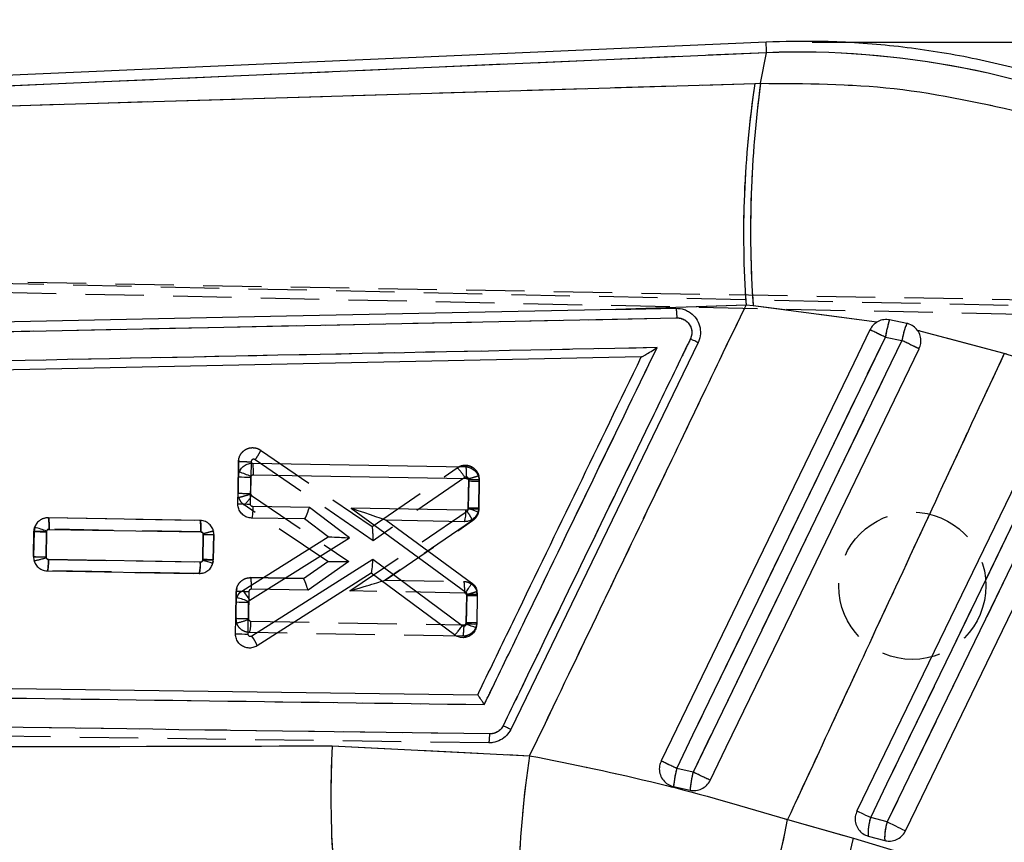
# Model space of a CAD drawing. Extents: x 55 to 332, y 12 to 285.
# Tile 18 of 36: x 226 to 247, y 248 to 266. Entities that reach past the tile are written whole.
import ezdxf

# ---------------------------------------------------------------- set-up
doc = ezdxf.new("R2010")
doc.units = 0
doc.linetypes.add('HIDDEN', pattern=[1.905, 1.27, -0.635])
doc.layers.get('0').update_dxf_attribs({"linetype": 'CONTINUOUS'})
doc.styles.add('SLDTEXTSTYLE0', font='TXT', dxfattribs={"width": 0.75})
doc.dimstyles.new('SLDDIMSTYLE0', dxfattribs={"dimtxt": 3.5, "dimasz": 3.302, "dimexe": 0, "dimexo": 0.0625, "dimgap": 0.875, "dimtad": 1, "dimdec": 0, "dimrnd": 1e-09, "dimzin": 12, "dimtxsty": 'SLDTEXTSTYLE0', "dimsah": 1, "dimcen": 0.09, "dimazin": 3, "dimtfac": 1, "dimtdec": 0, "dimtofl": 0, "dimtmove": 0, "dimatfit": 3, "dimtolj": 1, "dimtzin": 12})
doc.dimstyles.new('SLDDIMSTYLE1', dxfattribs={"dimtxt": 3.5, "dimasz": 3.302, "dimexe": 0, "dimexo": 0.0625, "dimgap": 0.875, "dimtad": 1, "dimdec": 0, "dimrnd": 1e-09, "dimzin": 12, "dimtxsty": 'SLDTEXTSTYLE0', "dimsah": 1, "dimcen": 0.09, "dimazin": 3, "dimtfac": 1, "dimtofl": 0, "dimtmove": 0, "dimatfit": 3, "dimtolj": 1, "dimtzin": 12})

# ---------------------------------------------------------------- blocks, each defined once
blk = doc.blocks.new('_D')
at = {"color": 179, "linetype": 'CONTINUOUS'}
for p, q in [((243.085, 265.172), (274.533, 265.172)), ((273.533, 265.172), (273.533, 208.474)), ((169.278, 208.474), (274.533, 208.474))]:
    blk.add_line(p, q, dxfattribs=at)
for points in [[(273.533, 265.172), (273.025, 261.87), (274.041, 261.87)], [(273.533, 208.474), (274.041, 211.776), (273.025, 211.776)]]:
    blk.add_solid(points, dxfattribs=at)
at = {"color": 179, "linetype": 'CONTINUOUS', "insert": (269.021, 234.661, 0.1), "char_height": 3.5, "attachment_point": 1, "rotation": 90, "style": 'SLDTEXTSTYLE0'}
blk.add_mtext('57', dxfattribs=at)
blk = doc.blocks.new('_D_1')
at = {"color": 179, "linetype": 'CONTINUOUS'}
for p, q in [((88.679, 251.25), (88.679, 281.847)), ((264.648, 253.477), (264.648, 281.847)), ((264.648, 280.847), (88.679, 280.847))]:
    blk.add_line(p, q, dxfattribs=at)
for points in [[(88.679, 280.847), (91.981, 280.339), (91.981, 281.355)], [(264.648, 280.847), (261.346, 281.355), (261.346, 280.339)]]:
    blk.add_solid(points, dxfattribs=at)
at = {"color": 179, "linetype": 'CONTINUOUS', "insert": (160.417, 285.359, 0.1), "char_height": 3.5, "attachment_point": 1, "style": 'SLDTEXTSTYLE0'}
blk.add_mtext('176', dxfattribs=at)

msp = doc.modelspace()

# ---------------------------------------------------------------- linework, layer by layer
at = {"color": 7, "linetype": 'CONTINUOUS'}
for p, q in [((242.0847, 265.1721), (207.9792, 263.6693)), ((242.0949, 264.9416), (208.1483, 263.4458)), ((241.9627, 264.2771), (242.0949, 264.9416)), ((208.3288, 263.2703), (241.841, 264.2734)), ((241.841, 264.2734), (241.9627, 264.2771)), ((241.6489, 259.4564), (238.8205, 259.3632)), ((238.8205, 259.3632), (240.1237, 259.3898)), ((241.8035, 259.4448), (241.6489, 259.4564)), ((244.4944, 259.0891), (241.8035, 259.4448)), ((222.9837, 258.8304), (240.1435, 259.1801)), ((245.1415, 259.0606), (244.7679, 259.1368)), ((247.2605, 258.4093), (245.3761, 258.9067)), ((240.6059, 258.6414), (236.5353, 250.2352)), ((244.6764, 258.76), (245.0362, 258.688)), ((239.3738, 258.3315), (210.7796, 257.7425)), ((239.3745, 258.3316), (239.3738, 258.3315)), ((249.1202, 257.7861), (247.2605, 258.4093)), ((230.9277, 256.0236), (235.5538, 255.9437)), ((230.6078, 255.1407), (230.6182, 255.7253)), ((230.6182, 255.7253), (230.6378, 255.8273)), ((230.8798, 255.1338), (230.8901, 255.7187)), ((230.8901, 255.7187), (230.8936, 255.7362)), ((230.9457, 255.7712), (235.571, 255.6913)), ((235.625, 255.6358), (235.6147, 255.0511)), ((235.853, 255.6339), (235.8427, 255.0493)), ((232.1638, 255.0575), (230.9343, 255.0787)), ((233.0305, 254.4022), (232.1638, 255.0575)), ((233.0688, 255.0419), (235.5586, 253.2207)), ((235.5601, 254.9989), (233.0688, 255.0419)), ((235.6147, 255.0511), (235.6121, 255.0355)), ((235.8427, 255.0493), (235.828, 254.9611)), ((229.7854, 254.7801), (226.4883, 254.8371)), ((232.056, 254.8114), (230.9076, 254.8312)), ((232.5687, 254.4237), (232.056, 254.8114)), ((226.1944, 254.6297), (226.1787, 254.5386)), ((226.5063, 254.5846), (229.8026, 254.5277)), ((233.8306, 254.7808), (235.6849, 253.4245)), ((235.5338, 254.7514), (233.8306, 254.7808)), ((226.1787, 254.5386), (226.169, 253.9905)), ((226.441, 253.9836), (226.4507, 254.532)), ((226.4507, 254.532), (226.4534, 254.5477)), ((229.8566, 254.4723), (229.8469, 253.9242)), ((230.0749, 253.9221), (230.0846, 254.4703)), ((230.7126, 253.2583), (232.5687, 254.4237)), ((230.8676, 253.0441), (233.0305, 254.4022)), ((232.5687, 254.4237), (232.5687, 254.4237)), ((229.7922, 253.8717), (226.4954, 253.9286)), ((229.8469, 253.9242), (229.845, 253.9105)), ((230.0639, 253.8462), (230.0749, 253.9221)), ((233.5398, 253.9313), (230.9144, 252.2625)), ((235.483, 252.4892), (233.5398, 253.9313)), ((226.4687, 253.6811), (229.7659, 253.6242)), ((233.5068, 253.6306), (231.0264, 252.054)), ((235.3124, 252.2907), (233.5068, 253.6306)), ((230.5702, 253.0065), (230.5874, 253.1019)), ((235.5816, 253.1753), (235.5702, 252.5302)), ((235.8096, 253.1733), (235.7982, 252.5284)), ((230.558, 252.3159), (230.5702, 253.0065)), ((230.83, 252.3091), (230.8422, 252.9998)), ((230.8422, 252.9998), (230.8452, 253.0161)), ((230.8452, 253.0161), (230.8676, 253.0441)), ((235.5702, 252.5302), (235.5682, 252.5163)), ((235.7982, 252.5284), (235.7855, 252.4464)), ((232.657, 249.8797), (236.9479, 249.6665)), ((240.4993, 249.311), (240.1426, 249.3895)), ((240.0708, 248.9983), (240.4322, 248.9177)), ((242.5516, 248.28), (243.9827, 247.8738)), ((244.7166, 248.226), (244.3569, 248.3224)), ((244.3032, 247.9197), (244.6629, 247.8233))]:
    msp.add_line(p, q, dxfattribs=at)
at = {"color": 7, "linetype": 'HIDDEN'}
for p, q in [((242.0949, 264.9416), (208.1483, 263.4458)), ((241.9627, 264.2771), (242.0949, 264.9416)), ((208.3288, 263.2703), (241.841, 264.2734)), ((241.841, 264.2734), (241.9627, 264.2771)), ((204.1742, 260.3961), (249.3246, 259.4114)), ((204.4399, 260.1898), (249.7516, 259.2154)), ((250.17, 259.5243), (204.4961, 260.3216)), ((241.6489, 259.4564), (238.8205, 259.3632)), ((241.8035, 259.4448), (241.6489, 259.4564)), ((244.4944, 259.0891), (241.8035, 259.4448)), ((222.9837, 258.8304), (240.1435, 259.1801)), ((247.2605, 258.4093), (245.3761, 258.9067)), ((244.6764, 258.76), (245.0362, 258.688)), ((249.1202, 257.7861), (247.2605, 258.4093)), ((231.1007, 256.307), (231.1009, 256.3068)), ((231.1009, 256.3068), (233.5256, 254.644)), ((230.6256, 256.0879), (230.6234, 256.0615)), ((233.5469, 254.3389), (230.982, 256.0978)), ((230.6115, 255.371), (230.6234, 256.0615)), ((230.6234, 256.0615), (230.6115, 255.371)), ((230.6234, 256.0615), (230.6234, 256.0615)), ((230.8953, 256.0531), (230.8834, 255.3637)), ((233.5245, 254.6447), (235.3757, 255.9209)), ((235.5396, 255.7125), (233.5469, 254.3389)), ((235.6139, 255.0247), (235.625, 255.6684)), ((235.625, 255.6684), (235.6236, 255.6814)), ((235.853, 255.6663), (235.8418, 255.0214)), ((235.8418, 255.0214), (235.853, 255.6663)), ((235.8431, 255.7487), (235.8431, 255.7487)), ((235.853, 255.6663), (235.8431, 255.7487)), ((230.8834, 255.3637), (230.8858, 255.3478)), ((230.8858, 255.3478), (230.9073, 255.3188)), ((230.9073, 255.3188), (233.0215, 253.8861)), ((232.5594, 253.8848), (230.745, 255.1143)), ((235.8202, 254.9168), (235.8418, 255.0214)), ((226.4889, 254.8399), (226.4891, 254.8399)), ((226.4891, 254.8399), (229.7861, 254.7817)), ((233.0375, 253.2454), (235.589, 254.9784)), ((226.187, 254.6046), (226.1786, 254.5412)), ((229.804, 254.5292), (226.5068, 254.5875)), ((235.7085, 254.7748), (233.8072, 253.4834)), ((233.808, 253.4839), (235.7085, 254.7748)), ((226.1692, 253.993), (226.1786, 254.5412)), ((226.1786, 254.5412), (226.1692, 253.993)), ((226.4506, 254.5331), (226.4411, 253.9858)), ((229.8471, 253.9277), (229.8565, 254.4748)), ((229.8565, 254.4748), (229.8551, 254.4884)), ((230.0845, 254.4732), (230.075, 253.925)), ((230.075, 253.925), (230.0845, 254.4732)), ((230.0845, 254.4732), (230.0761, 254.5495)), ((226.4411, 253.9858), (226.4432, 253.9708)), ((226.4945, 253.9314), (229.7913, 253.8733)), ((230.07, 253.8885), (230.0511, 253.8176)), ((230.0705, 253.8903), (230.075, 253.925)), ((232.0334, 253.5153), (232.5593, 253.8849)), ((233.0215, 253.8861), (232.1325, 253.2614)), ((226.4682, 253.684), (226.4681, 253.684)), ((229.7652, 253.6258), (226.4682, 253.684)), ((226.4682, 253.684), (229.7652, 253.6258)), ((229.7652, 253.6258), (229.8439, 253.638)), ((229.7653, 253.6258), (229.7652, 253.6258)), ((229.7862, 253.6273), (229.7653, 253.6258)), ((230.885, 253.5356), (230.885, 253.5356)), ((230.885, 253.5356), (232.0339, 253.5153)), ((232.0334, 253.5153), (230.885, 253.5356)), ((230.583, 253.3002), (230.5746, 253.2367)), ((233.808, 253.4839), (235.5112, 253.4539)), ((235.5112, 253.4539), (235.5111, 253.4539)), ((230.5645, 252.6522), (230.5746, 253.2367)), ((230.5746, 253.2367), (230.5645, 252.6522)), ((230.8466, 253.2287), (230.8365, 252.6448)), ((232.1325, 253.2614), (230.9028, 253.2831)), ((235.529, 253.2014), (233.0375, 253.2454)), ((235.5714, 252.5635), (235.5815, 253.1476)), ((235.5815, 253.1476), (235.5796, 253.1626)), ((235.8095, 253.1454), (235.7978, 253.2341)), ((235.8095, 253.1454), (235.7994, 252.5608)), ((230.5645, 252.6522), (230.5806, 252.5495)), ((230.8365, 252.6448), (230.8391, 252.6281)), ((230.8899, 252.5907), (235.5156, 252.5091)), ((235.7948, 252.5262), (235.7994, 252.5608)), ((235.4895, 252.2616), (230.8635, 252.3432)), ((235.4895, 252.2616), (235.5683, 252.2738)), ((235.4896, 252.2616), (235.4895, 252.2616)), ((236.0601, 249.9435), (210.1041, 250.2967)), ((232.657, 249.8797), (236.9479, 249.6665)), ((240.4993, 249.311), (240.1426, 249.3895)), ((242.5516, 248.28), (243.9827, 247.8738)), ((244.7166, 248.226), (244.3569, 248.3224))]:
    msp.add_line(p, q, dxfattribs=at)
at = {"color": 8, "linetype": 'CONTINUOUS', "flags": 128}
msp.add_lwpolyline([(242.0949, 264.9416), (242.0905, 265.0423), (242.0873, 265.1143), (242.0854, 265.1576), (242.0847, 265.1721), (242.0847, 265.1721)], dxfattribs=at)
at = {"color": 7, "linetype": 'CONTINUOUS', "flags": 128}
for points in [[(238.8205, 259.3632), (238.1369, 259.3492), (231.6634, 259.2166), (222.9639, 259.0375)], [(244.3407, 258.9218), (243.9893, 258.196), (242.574, 255.2726), (239.8046, 249.5524)], [(240.1426, 249.3895), (240.4962, 250.1204), (241.9108, 253.0441), (244.6764, 258.76)], [(245.0362, 258.688), (244.6826, 257.957), (243.2679, 255.0333), (240.4993, 249.311)], [(240.8704, 249.1307), (241.2187, 249.8502), (242.6339, 252.7737), (245.4093, 258.5069)], [(248.4626, 257.555), (248.1086, 256.8242), (246.6926, 253.9012), (244.0598, 248.4663)], [(244.3569, 248.3224), (244.7109, 249.0531), (246.127, 251.9762), (248.7598, 257.411)], [(249.092, 257.258), (248.738, 256.5273), (247.322, 253.6042), (244.7166, 248.226)], [(245.1141, 248.0334), (245.4681, 248.7642), (246.8842, 251.6873), (249.4896, 257.0655)], [(233.8304, 254.781), (233.8306, 254.7809), (233.8306, 254.7808)], [(244.0598, 248.4663), (244.069, 248.4619), (244.0877, 248.4528), (244.1155, 248.4393), (244.1517, 248.4218), (244.1951, 248.4008), (244.2447, 248.3768), (244.2991, 248.3504), (244.3569, 248.3224)], [(244.7166, 248.226), (244.7762, 248.1971), (244.836, 248.1681), (244.8945, 248.1398), (244.9499, 248.113), (245.0009, 248.0883), (245.046, 248.0664), (245.0841, 248.048), (245.1141, 248.0334)], [(243.9827, 247.8738), (253.5331, 244.9763), (254.8039, 244.5906)]]:
    msp.add_lwpolyline(points, dxfattribs=at)
at = {"color": 7, "linetype": 'HIDDEN', "flags": 128}
for points in [[(240.1426, 249.3895), (240.4962, 250.1204), (241.9108, 253.0441), (244.6764, 258.76)], [(245.0362, 258.688), (244.6826, 257.957), (243.2679, 255.0333), (240.4993, 249.311)], [(244.3569, 248.3224), (244.7109, 249.0531), (246.127, 251.9762), (248.7598, 257.411)], [(249.092, 257.258), (248.738, 256.5273), (247.322, 253.6042), (244.7166, 248.226)], [(226.3952, 254.8227), (226.4275, 254.8347), (226.4889, 254.8399), (226.4889, 254.8399), (226.4889, 254.8399)], [(244.0598, 248.4663), (244.069, 248.4619), (244.0877, 248.4528), (244.1155, 248.4393), (244.1517, 248.4218), (244.1951, 248.4008), (244.2447, 248.3768), (244.2991, 248.3504), (244.3569, 248.3224)], [(244.7166, 248.226), (244.7762, 248.1971), (244.836, 248.1681), (244.8945, 248.1398), (244.9499, 248.113), (245.0009, 248.0883), (245.046, 248.0664), (245.0841, 248.048), (245.1141, 248.0334)], [(243.9827, 247.8738), (253.5331, 244.9763), (254.8039, 244.5906)]]:
    msp.add_lwpolyline(points, dxfattribs=at)
at = {"color": 7, "linetype": 'HIDDEN'}
msp.add_circle((245.2617, 253.3591), 1.6, dxfattribs=at)
at = {"color": 7, "linetype": 'CONTINUOUS'}
for centre, radius, start, end in [((263.5987, 260.9936), 22.0036, 171.42765, 184.00601), ((265.7042, 261.0763), 23.9563, 172.32173, 183.90504), ((247.324, 258.3165), 2.6845, 162.20818, 170.49125), ((210.9415, 189.2329), 77.2791, 64.117051, 64.393361), ((247.068, 258.3153), 2.0656, 158.84856, 169.60542), ((189.3032, 143.4117), 128.0422, 64.01189, 64.197456), ((230.9541, 263.9604), 8.2419, 267.66385, 269.55514), ((229.7021, 252.7971), 3.1714, 67.93369, 72.84034), ((235.7948, 262.2114), 6.5778, 268.52116, 270.50695), ((230.9549, 263.4731), 8.3396, 267.61519, 269.48438), ((234.7026, 252.049), 3.1219, 68.87036, 73.06197), ((235.7792, 261.5816), 6.5326, 268.55725, 270.55677), ((232.058, 254.9088), 0.0974, 268.85953, 269.21914), ((234.8418, 254.9502), 0.7199, 343.97673, 3.88421), ((225.1952, 251.0215), 3.744, 70.36245, 74.52121), ((226.5179, 262.799), 8.2674, 267.64861, 269.5341), ((230.0333, 261.4456), 6.9755, 268.54804, 270.42062), ((226.516, 262.3223), 8.339, 267.61503, 269.48435), ((229.0739, 253.8229), 0.7199, 343.9765, 3.88445), ((228.8448, 250.103), 3.9367, 71.96064, 75.28178), ((230.02, 260.5295), 6.6076, 268.4993, 270.47615), ((233.3946, 253.8085), 0.2103, 302.24422, 302.6097), ((229.6181, 249.7599), 3.4798, 69.35144, 73.82488), ((230.0013, 252.5806), 0.9825, 28.14933, 43.61314), ((235.7514, 259.7518), 6.5788, 268.52131, 270.50681), ((230.9082, 261.2575), 8.2579, 267.6542, 269.54185), ((234.6234, 249.2084), 3.4402, 70.25858, 74.06098), ((235.7358, 259.0657), 6.5376, 268.549, 270.547), ((230.905, 260.6453), 8.3366, 267.61485, 269.48472), ((230.2272, 251.7589), 0.852, 20.26131, 36.23349), ((254.3902, 248.7834), 21.7609, 177.11231, 190.79185), ((257.6141, 246.4536), 20.9145, 171.16322, 185.31656), ((209.7738, 186.8182), 69.5516, 64.11048, 64.419596), ((243.3521, 248.5981), 3.3056, 166.14924, 173.04601), ((242.9345, 248.6931), 2.5124, 165.7627, 174.87106), ((192.7192, 150.4623), 109.7907, 63.987154, 64.202463), ((232.3851, 250.0859), 10.3256, 322.61542, 349.92753), ((245.3471, 247.9853), 1.046, 161.20122, 183.59873), ((245.7066, 247.889), 1.0458, 161.19978, 183.60024), ((233.8703, 250.0328), 10.3403, 320.48555, 347.94826)]:
    msp.add_arc(centre, radius, start, end, dxfattribs=at)
at = {"color": 7, "linetype": 'HIDDEN'}
for centre, radius, start, end in [((263.5987, 260.9936), 22.0036, 171.42765, 184.00601), ((265.7042, 261.0763), 23.9563, 172.32173, 183.90504), ((247.324, 258.3165), 2.6845, 162.20818, 170.49125), ((210.9415, 189.2329), 77.2791, 64.117051, 64.393361), ((247.068, 258.3153), 2.0656, 158.84856, 169.60542), ((189.3032, 143.4117), 128.0422, 64.01189, 64.197456), ((234.6622, 255.1908), 1.0208, 30.73625, 45.65498), ((235.8004, 262.2925), 6.6264, 268.48362, 270.45481), ((235.5509, 255.6719), 0.3021, 358.94826, 14.72648), ((230.9732, 263.8335), 8.4703, 267.55251, 269.39287), ((230.9158, 255.3664), 0.3045, 197.46846, 235.87654), ((230.1624, 255.7433), 0.8574, 312.8123, 330.32475), ((230.0168, 260.9654), 6.4926, 268.58525, 270.59714), ((229.778, 254.4782), 0.3066, 359.05946, 13.44262), ((226.5283, 262.434), 8.4486, 267.56348, 269.40856), ((225.8021, 255.8605), 1.9955, 280.96491, 288.73793), ((235.7592, 259.7955), 6.6503, 268.46926, 270.43336), ((235.5078, 253.151), 0.3017, 358.93196, 15.98717), ((230.9308, 261.1592), 8.515, 267.53458, 269.36531), ((230.8629, 252.6463), 0.2985, 178.88092, 198.93495), ((230.1795, 254.3328), 1.8278, 282.67733, 291.15413), ((230.1712, 252.5423), 0.7203, 343.95744, 3.85568), ((254.3902, 248.7834), 21.7609, 177.11231, 190.79185), ((257.6141, 246.4536), 20.9145, 171.16322, 185.31656), ((209.7738, 186.8182), 69.5516, 64.11048, 64.419596), ((243.3521, 248.5981), 3.3056, 166.14924, 173.04601), ((242.9345, 248.6931), 2.5124, 165.7627, 174.87106), ((192.7192, 150.4623), 109.7907, 63.987154, 64.202463), ((232.3851, 250.0859), 10.3256, 322.61542, 349.92753), ((245.3471, 247.9853), 1.046, 161.20122, 183.59873), ((245.7066, 247.889), 1.0458, 161.19978, 183.60024), ((233.8703, 250.0328), 10.3403, 320.48555, 347.94826)]:
    msp.add_arc(centre, radius, start, end, dxfattribs=at)
at = {"color": 7, "linetype": 'CONTINUOUS'}
for centre, major_axis, ratio, start_param, end_param in [((242.874, 246.7175), (18.0682, -3.5945), 0.9895709, 1.3393102, 1.8074977), ((232.1418, 255.06), (0.0858, 0.2485), 0.0822269, 3.1683884, 4.7307967), ((233.0468, 255.0444), (0.7836, -0.2635), 0.0056456, 0.0177975, 1.5446097), ((233.0085, 254.4046), (0.4397, -0.0191), 0.0034584, 3.1466039, 4.7626037), ((233.5178, 253.9338), (0.0109, 0.3028), 0.0728729, 3.1916549, 4.706842)]:
    msp.add_ellipse(centre, major_axis=major_axis, ratio=ratio, start_param=start_param, end_param=end_param, dxfattribs=at)
at = {"color": 7, "linetype": 'HIDDEN'}
for centre, major_axis, ratio, start_param, end_param in [((242.874, 246.7175), (18.0682, -3.5945), 0.9895709, 1.3393102, 1.8074977), ((233.5249, 254.3414), (-0.0004, 0.303), 0.0726158, 4.7041259, 6.2332994), ((232.9995, 253.8886), (0.4401, 0.0037), 0.0060594, 3.1503728, 4.7623581), ((232.1105, 253.2639), (-0.077, 0.2513), 0.0773217, 4.6788377, 6.2579873), ((233.0155, 253.2479), (0.7921, 0.2359), 0.0104766, 4.7370552, 6.2501669)]:
    msp.add_ellipse(centre, major_axis=major_axis, ratio=ratio, start_param=start_param, end_param=end_param, dxfattribs=at)
at = {"color": 7, "linetype": 'CONTINUOUS'}
for points, knots in [([(250.5782, 263.5057), (250.1338, 263.6981), (249.2203, 264.0936), (247.7821, 264.5482), (246.288, 264.8961), (244.7699, 265.1139), (243.3647, 265.2048), (242.4695, 265.1819), (242.0847, 265.1721)], [0, 0, 0, 0, 0.1661958, 0.3417092, 0.5171586, 0.6925445, 0.8678729, 1, 1, 1, 1]), ([(241.9627, 264.2771), (242.9356, 264.2726), (244.9121, 264.2636), (246.8319, 263.8327), (247.8067, 263.6139)], [0, 0, 0, 0, 0.492279, 1, 1, 1, 1]), ([(236.9479, 249.6665), (237.857, 251.5579), (239.4253, 254.8206), (240.9909, 258.0846), (241.6489, 259.4564)], [0, 0, 0, 0, 0.579719, 1, 1, 1, 1]), ([(240.1237, 259.3898), (240.186, 259.3857), (240.2674, 259.3803), (240.3413, 259.3479), (240.3587, 259.3403)], [0, 0, 0, 0, 0.76572687, 1, 1, 1, 1]), ([(240.1237, 259.3898), (240.1253, 259.3873), (240.1289, 259.382), (240.1342, 259.3489), (240.1384, 259.3036), (240.1418, 259.2465), (240.1429, 259.2058), (240.1435, 259.1801)], [0, 0, 0, 0, 0.1889575, 0.4028087, 0.6180405, 0.75914, 1, 1, 1, 1]), ([(240.3587, 259.3403), (240.3871, 259.3249), (240.4671, 259.2815), (240.573, 259.1708), (240.6489, 259.009), (240.6663, 258.831), (240.6367, 258.7076), (240.609, 258.6481), (240.606, 258.6416)], [0, 0, 0, 0, 0.1181496, 0.3327007, 0.5469799, 0.7606721, 0.9737122, 1, 1, 1, 1]), ([(240.1435, 259.1801), (240.146, 259.1801), (240.1843, 259.1809), (240.2589, 259.1685), (240.3544, 259.116), (240.4274, 259.0347), (240.4687, 258.9343), (240.4768, 258.8244), (240.4521, 258.7567), (240.4397, 258.7229)], [0, 0, 0, 0, 0.0114419, 0.1767973, 0.3419353, 0.506665, 0.6709844, 0.835827, 1, 1, 1, 1]), ([(244.4944, 259.0891), (244.4656, 259.0693), (244.4019, 259.0254), (244.3624, 258.9586), (244.3407, 258.9218)], [0, 0, 0, 0, 0.4504915, 1, 1, 1, 1]), ([(244.7679, 259.1368), (244.7269, 259.1408), (244.6418, 259.1491), (244.5489, 259.1197), (244.5025, 259.0936), (244.4944, 259.0891)], [0, 0, 0, 0, 0.4349785, 0.900753, 1, 1, 1, 1]), ([(245.3761, 258.9067), (245.3472, 258.9397), (245.2893, 259.0059), (245.1997, 259.0468), (245.1494, 259.0588), (245.1415, 259.0606)], [0, 0, 0, 0, 0.4572614, 0.9144493, 1, 1, 1, 1]), ([(245.4093, 258.5069), (245.424, 258.5462), (245.4544, 258.6272), (245.4475, 258.7601), (245.4121, 258.8535), (245.3818, 258.8983), (245.3761, 258.9067)], [0, 0, 0, 0, 0.29763209, 0.61261259, 0.92728721, 1, 1, 1, 1]), ([(240.4397, 258.7229), (240.3808, 258.6011), (240.0859, 257.992), (238.8476, 255.434), (237.5504, 252.7541), (236.489, 250.5615), (236.3711, 250.3178)], [0, 0, 0, 0, 0.0434776, 0.2173878, 0.9130281, 1, 1, 1, 1]), ([(240.606, 258.6416), (240.6036, 258.6429), (240.5988, 258.6454), (240.5611, 258.664), (240.5066, 258.6906), (240.4621, 258.7123), (240.4398, 258.7231)], [0, 0, 0, 0, 0.2500019, 0.4999946, 0.7500066, 1, 1, 1, 1]), ([(239.7165, 258.5343), (234.8352, 258.435), (225.129, 258.2376), (215.4223, 258.0386), (210.5971, 257.9396)], [0, 0, 0, 0, 0.5028959, 1, 1, 1, 1]), ([(235.9617, 250.7778), (236.0207, 250.8996), (236.3155, 251.5086), (237.5671, 254.0942), (238.7597, 256.5579), (239.7165, 258.5343)], [0, 0, 0, 0, 0.0471124, 0.2355616, 1, 1, 1, 1]), ([(239.3745, 258.3316), (239.3776, 258.3324), (239.3846, 258.3343), (239.417, 258.3511), (239.4832, 258.389), (239.5875, 258.4524), (239.6721, 258.5058), (239.7156, 258.5338), (239.7165, 258.5343)], [0, 0, 0, 0, 0.084474, 0.1914892, 0.360719, 0.6670597, 0.9934879, 1, 1, 1, 1]), ([(235.8187, 250.9896), (235.8514, 251.0571), (236.12, 251.6118), (237.305, 254.0591), (238.4573, 256.4389), (239.3738, 258.3315)], [0, 0, 0, 0, 0.027574, 0.226656, 1, 1, 1, 1]), ([(247.2605, 258.4093), (246.4195, 256.6019), (244.8487, 253.226), (243.2803, 249.849), (242.5516, 248.28)], [0, 0, 0, 0, 0.5353793, 1, 1, 1, 1]), ([(230.6378, 255.8273), (230.653, 255.858), (230.6834, 255.9194), (230.7643, 255.9853), (230.8494, 256.0198), (230.9056, 256.0225), (230.9277, 256.0236)], [0, 0, 0, 0, 0.2734362, 0.5468533, 0.8212554, 1, 1, 1, 1]), ([(230.9457, 255.7712), (230.9459, 255.7879), (230.9464, 255.8351), (230.945, 255.9067), (230.9409, 255.972), (230.935, 256.0152), (230.9302, 256.0208), (230.9277, 256.0236)], [0, 0, 0, 0, 0.1278591, 0.3592226, 0.5728159, 0.7864078, 1, 1, 1, 1]), ([(235.5538, 255.9437), (235.5883, 255.9396), (235.6571, 255.9314), (235.748, 255.8765), (235.8155, 255.797), (235.8495, 255.711), (235.852, 255.6552), (235.853, 255.6339)], [0, 0, 0, 0, 0.2167612, 0.4335223, 0.65027, 0.8659687, 1, 1, 1, 1]), ([(235.5539, 255.9437), (235.5567, 255.9399), (235.5622, 255.9321), (235.5684, 255.8736), (235.5719, 255.7902), (235.5713, 255.7242), (235.571, 255.6913)], [0, 0, 0, 0, 0.2500006, 0.4999994, 0.7499997, 1, 1, 1, 1]), ([(230.8936, 255.7362), (230.8963, 255.7416), (230.9017, 255.7525), (230.916, 255.7642), (230.9313, 255.7704), (230.9416, 255.771), (230.9457, 255.7712)], [0, 0, 0, 0, 0.2700206, 0.5399247, 0.8134202, 1, 1, 1, 1]), ([(235.571, 255.6913), (235.5753, 255.6909), (235.5859, 255.6899), (235.6013, 255.6827), (235.6147, 255.6701), (235.6236, 255.6539), (235.6246, 255.6419), (235.625, 255.6358)], [0, 0, 0, 0, 0.1519435, 0.3694801, 0.5817674, 0.79006, 1, 1, 1, 1]), ([(230.9076, 254.8312), (230.8731, 254.8353), (230.8042, 254.8435), (230.7132, 254.8984), (230.6455, 254.9778), (230.6115, 255.0638), (230.6088, 255.1194), (230.6078, 255.1407)], [0, 0, 0, 0, 0.2169457, 0.4338981, 0.6507778, 0.8665733, 1, 1, 1, 1]), ([(230.9343, 255.0787), (230.93, 255.0791), (230.9194, 255.0801), (230.9039, 255.0872), (230.8904, 255.0999), (230.8814, 255.116), (230.8803, 255.1279), (230.8798, 255.1338)], [0, 0, 0, 0, 0.151651, 0.370479, 0.5843648, 0.7949112, 1, 1, 1, 1]), ([(230.9343, 255.0787), (230.9333, 255.0462), (230.9314, 254.9811), (230.9248, 254.8993), (230.9165, 254.8422), (230.9106, 254.8349), (230.9076, 254.8312)], [0, 0, 0, 0, 0.25000072, 0.50000133, 0.75000088, 1, 1, 1, 1]), ([(235.6121, 255.0355), (235.6105, 255.0315), (235.6066, 255.0219), (235.595, 255.0096), (235.5786, 255.0004), (235.5663, 254.9994), (235.5601, 254.9989)], [0, 0, 0, 0, 0.18917138, 0.45635276, 0.72887302, 1, 1, 1, 1]), ([(226.4883, 254.8371), (226.4538, 254.8342), (226.3848, 254.8286), (226.2928, 254.7771), (226.227, 254.7076), (226.2041, 254.6528), (226.1944, 254.6297)], [0, 0, 0, 0, 0.2687956, 0.5376547, 0.8051085, 1, 1, 1, 1]), ([(226.5063, 254.5846), (226.5064, 254.6016), (226.507, 254.6487), (226.5055, 254.7204), (226.5015, 254.7854), (226.4956, 254.8287), (226.4907, 254.8343), (226.4883, 254.8371)], [0, 0, 0, 0, 0.129543, 0.3592329, 0.5728219, 0.7864122, 1, 1, 1, 1]), ([(235.828, 254.9611), (235.8144, 254.9298), (235.7872, 254.8673), (235.7101, 254.7978), (235.6224, 254.7569), (235.5611, 254.7531), (235.5338, 254.7514)], [0, 0, 0, 0, 0.2622655, 0.5244916, 0.7875928, 1, 1, 1, 1]), ([(226.4534, 254.5477), (226.4559, 254.5532), (226.4609, 254.5643), (226.4748, 254.5765), (226.4905, 254.5836), (226.5014, 254.5843), (226.5063, 254.5846)], [0, 0, 0, 0, 0.261748, 0.5233409, 0.7880063, 1, 1, 1, 1]), ([(230.0846, 254.4703), (230.0818, 254.5044), (230.0763, 254.5727), (230.0258, 254.6645), (229.95, 254.7348), (229.8649, 254.7732), (229.808, 254.7782), (229.7854, 254.7801)], [0, 0, 0, 0, 0.2133124, 0.4265766, 0.6410111, 0.8570008, 1, 1, 1, 1]), ([(229.8026, 254.5277), (229.8029, 254.5606), (229.8035, 254.6266), (229.8, 254.71), (229.7938, 254.7686), (229.7882, 254.7763), (229.7854, 254.7801)], [0, 0, 0, 0, 0.250001, 0.5000004, 0.75, 1, 1, 1, 1]), ([(229.8026, 254.5277), (229.8069, 254.5273), (229.8174, 254.5263), (229.8328, 254.5191), (229.8462, 254.5065), (229.8551, 254.4903), (229.8561, 254.4783), (229.8566, 254.4723)], [0, 0, 0, 0, 0.152299, 0.3699685, 0.5824318, 0.7911407, 1, 1, 1, 1]), ([(226.169, 253.9905), (226.1718, 253.9563), (226.1775, 253.888), (226.2283, 253.7963), (226.3043, 253.7261), (226.3894, 253.6879), (226.4462, 253.683), (226.4687, 253.6811)], [0, 0, 0, 0, 0.21353298, 0.42702451, 0.6416118, 0.85774003, 1, 1, 1, 1]), ([(226.4954, 253.9286), (226.4911, 253.929), (226.4805, 253.9299), (226.465, 253.9371), (226.4515, 253.9497), (226.4426, 253.9658), (226.4415, 253.9777), (226.441, 253.9836)], [0, 0, 0, 0, 0.15253, 0.3711793, 0.5849095, 0.7952753, 1, 1, 1, 1]), ([(226.4688, 253.6811), (226.4713, 253.6838), (226.4764, 253.6893), (226.4837, 253.7322), (226.49, 253.7967), (226.4939, 253.8667), (226.495, 253.9123), (226.4954, 253.9286)], [0, 0, 0, 0, 0.21586846, 0.43173762, 0.64760585, 0.87458163, 1, 1, 1, 1]), ([(229.7659, 253.6242), (229.8003, 253.627), (229.869, 253.6325), (229.9608, 253.6837), (230.0304, 253.7568), (230.0532, 253.8176), (230.0639, 253.8462)], [0, 0, 0, 0, 0.2578535, 0.5157678, 0.7722253, 1, 1, 1, 1]), ([(229.845, 253.9105), (229.8432, 253.9058), (229.8393, 253.8953), (229.8272, 253.8824), (229.8107, 253.8732), (229.7984, 253.8722), (229.7922, 253.8717)], [0, 0, 0, 0, 0.2146842, 0.4735186, 0.7371242, 1, 1, 1, 1]), ([(235.6849, 253.4245), (235.6847, 253.4202), (235.6844, 253.4116), (235.6569, 253.3639), (235.6139, 253.2979), (235.5771, 253.2464), (235.5586, 253.2207)], [0, 0, 0, 0, 0.25000191, 0.49999975, 0.74999922, 1, 1, 1, 1]), ([(235.6849, 253.4245), (235.7043, 253.4077), (235.7499, 253.3684), (235.7996, 253.2814), (235.8062, 253.21), (235.8096, 253.1733)], [0, 0, 0, 0, 0.2655048, 0.6220665, 1, 1, 1, 1]), ([(230.5874, 253.1019), (230.6017, 253.1334), (230.6303, 253.1961), (230.6852, 253.2376), (230.7126, 253.2583)], [0, 0, 0, 0, 0.5013776, 1, 1, 1, 1]), ([(235.5586, 253.2207), (235.5588, 253.2206), (235.564, 253.2166), (235.573, 253.207), (235.5804, 253.1909), (235.5813, 253.1799), (235.5816, 253.1753)], [0, 0, 0, 0, 0.0132283, 0.3745334, 0.7349856, 1, 1, 1, 1]), ([(235.7855, 252.4464), (235.7724, 252.4149), (235.7464, 252.3519), (235.6706, 252.2804), (235.5773, 252.2363), (235.4739, 252.226), (235.3818, 252.2466), (235.3326, 252.2778), (235.3124, 252.2907)], [0, 0, 0, 0, 0.17420288, 0.34838992, 0.5231287, 0.69921909, 0.87669185, 1, 1, 1, 1]), ([(235.3125, 252.2906), (235.3141, 252.2906), (235.3173, 252.2907), (235.3296, 252.3012), (235.3468, 252.3188), (235.3688, 252.3435), (235.3945, 252.3743), (235.4229, 252.4098), (235.4529, 252.4486), (235.473, 252.4757), (235.483, 252.4892)], [0, 0, 0, 0, 0.125001, 0.2499983, 0.375003, 0.5000035, 0.6250057, 0.750005, 0.875005, 1, 1, 1, 1]), ([(235.5682, 252.5163), (235.5659, 252.5108), (235.5613, 252.4998), (235.548, 252.4873), (235.5316, 252.4795), (235.513, 252.4775), (235.4961, 252.481), (235.4869, 252.4868), (235.483, 252.4892)], [0, 0, 0, 0, 0.16994525, 0.33978946, 0.51176155, 0.68820386, 0.86873848, 1, 1, 1, 1]), ([(231.0264, 252.054), (230.9956, 252.0385), (230.9341, 252.0074), (230.8289, 252.0029), (230.7286, 252.0311), (230.6428, 252.0918), (230.5826, 252.1773), (230.5592, 252.2569), (230.5583, 252.3036), (230.558, 252.3159)], [0, 0, 0, 0, 0.1566741, 0.313327, 0.4707707, 0.6287506, 0.7864697, 0.9432214, 1, 1, 1, 1]), ([(230.9144, 252.2625), (230.9122, 252.2613), (230.9046, 252.2569), (230.8898, 252.2532), (230.8709, 252.2548), (230.8537, 252.2625), (230.8404, 252.2751), (230.8315, 252.2912), (230.8305, 252.3031), (230.83, 252.3091)], [0, 0, 0, 0, 0.0636803, 0.2238427, 0.3841378, 0.5421406, 0.6965862, 0.8485339, 1, 1, 1, 1]), ([(210.6443, 251.3323), (210.66, 251.3321), (211.2148, 251.3246), (213.9261, 251.2877), (222.3014, 251.1736), (230.1385, 251.067), (235.8187, 250.9896)], [0, 0, 0, 0, 0.0018693, 0.0661233, 0.3231393, 1, 1, 1, 1]), ([(210.4551, 251.1299), (214.7124, 251.0709), (223.2139, 250.953), (231.7168, 250.8361), (235.9617, 250.7778)], [0, 0, 0, 0, 0.5007601, 1, 1, 1, 1]), ([(235.9617, 250.7778), (235.9612, 250.7786), (235.9582, 250.7834), (235.9407, 250.8119), (235.9104, 250.8601), (235.8735, 250.9165), (235.8455, 250.9573), (235.8262, 250.9832), (235.8211, 250.9876), (235.8187, 250.9896)], [0, 0, 0, 0, 0.0086999, 0.0491864, 0.2890706, 0.4965295, 0.6777483, 0.8499656, 1, 1, 1, 1]), ([(236.0806, 250.1391), (230.0752, 250.2217), (221.4229, 250.3407), (212.7724, 250.4608), (210.126, 250.4975)], [0, 0, 0, 0, 0.69408273, 1, 1, 1, 1]), ([(236.371, 250.3178), (236.3619, 250.3015), (236.335, 250.2537), (236.2699, 250.1928), (236.178, 250.1468), (236.1129, 250.1416), (236.0806, 250.1391)], [0, 0, 0, 0, 0.1561911, 0.4571369, 0.7297404, 1, 1, 1, 1]), ([(236.5353, 250.2352), (236.533, 250.2365), (236.5283, 250.2391), (236.4911, 250.258), (236.4373, 250.285), (236.3931, 250.3069), (236.371, 250.3178)], [0, 0, 0, 0, 0.2499989, 0.4999982, 0.7499869, 1, 1, 1, 1]), ([(236.5353, 250.2352), (236.5073, 250.1894), (236.4514, 250.0978), (236.3159, 249.9979), (236.1796, 249.9485), (236.0908, 249.9448), (236.0605, 249.9435)], [0, 0, 0, 0, 0.2723146, 0.5446177, 0.8445846, 1, 1, 1, 1]), ([(236.0605, 249.9435), (236.0628, 249.9464), (236.0675, 249.9522), (236.0739, 249.9971), (236.0789, 250.0615), (236.0803, 250.1132), (236.0809, 250.1391)], [0, 0, 0, 0, 0.2499988, 0.4999993, 0.7500001, 1, 1, 1, 1]), ([(208.8957, 249.7901), (210.6678, 249.8012), (218.5867, 249.8508), (226.5082, 249.867), (232.657, 249.8797)], [0, 0, 0, 0, 0.22378003, 1, 1, 1, 1]), ([(236.9479, 249.6665), (237.8857, 249.4782), (239.7825, 249.0973), (241.6217, 248.5545), (242.5516, 248.28)], [0, 0, 0, 0, 0.4943866, 1, 1, 1, 1]), ([(239.8046, 249.5524), (239.791, 249.517), (239.7615, 249.4402), (239.7641, 249.311), (239.8088, 249.1845), (239.8936, 249.0806), (239.9878, 249.0212), (240.0504, 249.0039), (240.0708, 248.9983)], [0, 0, 0, 0, 0.1604694, 0.3483268, 0.5360203, 0.7232813, 0.9100933, 1, 1, 1, 1]), ([(240.4322, 248.9177), (240.4744, 248.9124), (240.5603, 248.9016), (240.6881, 248.94), (240.7976, 249.0163), (240.8506, 249.0899), (240.8701, 249.1301), (240.8704, 249.1307)], [0, 0, 0, 0, 0.2420188, 0.4928375, 0.7442059, 0.9961987, 1, 1, 1, 1]), ([(244.0598, 248.4663), (244.0448, 248.4261), (244.0142, 248.3444), (244.0213, 248.211), (244.0692, 248.0873), (244.1559, 247.9873), (244.2418, 247.9378), (244.2932, 247.9226), (244.3032, 247.9197)], [0, 0, 0, 0, 0.18582317, 0.37779161, 0.56976457, 0.76172688, 0.95370285, 1, 1, 1, 1]), ([(244.6629, 247.8233), (244.6943, 247.8173), (244.7685, 247.8033), (244.8888, 247.8244), (245.0057, 247.8877), (245.0782, 247.9659), (245.1065, 248.0191), (245.1141, 248.0334)], [0, 0, 0, 0, 0.17946302, 0.42292601, 0.66639227, 0.90986091, 1, 1, 1, 1])]:
    msp.add_open_spline(points, degree=3, knots=knots, dxfattribs=at)
at = {"color": 7, "linetype": 'HIDDEN'}
for points, knots in [([(241.9627, 264.2771), (242.9356, 264.2726), (244.9121, 264.2636), (246.8319, 263.8327), (247.8067, 263.6139)], [0, 0, 0, 0, 0.492279, 1, 1, 1, 1]), ([(236.9479, 249.6665), (237.857, 251.5579), (239.4253, 254.8206), (240.9909, 258.0846), (241.6489, 259.4564)], [0, 0, 0, 0, 0.579719, 1, 1, 1, 1]), ([(240.1435, 259.1801), (240.146, 259.1801), (240.1843, 259.1809), (240.2589, 259.1685), (240.3544, 259.116), (240.4274, 259.0347), (240.4687, 258.9343), (240.4768, 258.8244), (240.4521, 258.7567), (240.4397, 258.7229)], [0, 0, 0, 0, 0.0114419, 0.1767973, 0.3419353, 0.506665, 0.6709844, 0.835827, 1, 1, 1, 1]), ([(240.4397, 258.7229), (240.3808, 258.6011), (240.0859, 257.992), (238.8476, 255.434), (237.5504, 252.7541), (236.489, 250.5615), (236.3711, 250.3178)], [0, 0, 0, 0, 0.0434776, 0.2173878, 0.9130281, 1, 1, 1, 1]), ([(239.7165, 258.5343), (234.8352, 258.435), (225.129, 258.2376), (215.4223, 258.0386), (210.5971, 257.9396)], [0, 0, 0, 0, 0.5028959, 1, 1, 1, 1]), ([(235.9617, 250.7778), (236.0207, 250.8996), (236.3155, 251.5086), (237.5671, 254.0942), (238.7597, 256.5579), (239.7165, 258.5343)], [0, 0, 0, 0, 0.0471124, 0.2355616, 1, 1, 1, 1]), ([(247.2605, 258.4093), (246.4195, 256.6019), (244.8487, 253.226), (243.2803, 249.849), (242.5516, 248.28)], [0, 0, 0, 0, 0.5353793, 1, 1, 1, 1]), ([(230.6234, 256.0615), (230.6234, 256.0615), (230.6244, 256.0696), (230.6248, 256.1118), (230.648, 256.1872), (230.6952, 256.2558), (230.7567, 256.3102), (230.8299, 256.3497), (230.9327, 256.3656), (231.0265, 256.3488), (231.0794, 256.3208), (231.1006, 256.307), (231.1007, 256.307)], [0, 0, 0, 0, 0.0000942, 0.0371203, 0.1938107, 0.353329, 0.4134477, 0.570603, 0.7276547, 0.8832391, 0.9999046, 1, 1, 1, 1]), ([(231.1009, 256.3068), (231.1011, 256.3033), (231.1016, 256.2963), (231.0822, 256.2573), (231.0501, 256.2024), (231.0198, 256.1549), (230.9967, 256.1197), (230.9884, 256.1073), (230.982, 256.0978)], [0, 0, 0, 0, 0.2205126, 0.4410265, 0.6615361, 0.8820481, 0.9098966, 1, 1, 1, 1]), ([(230.982, 256.0978), (230.978, 256.1001), (230.9686, 256.1055), (230.9515, 256.1084), (230.9329, 256.1056), (230.9197, 256.0985), (230.9086, 256.0886), (230.8998, 256.0759), (230.8959, 256.0621), (230.8954, 256.0544), (230.8953, 256.0531)], [0, 0, 0, 0, 0.1170521, 0.2733123, 0.4292778, 0.5851892, 0.6452061, 0.8061964, 0.9670704, 1, 1, 1, 1]), ([(230.6234, 256.0615), (230.6262, 256.0612), (230.6317, 256.0606), (230.6748, 256.0591), (230.7382, 256.0572), (230.8084, 256.0554), (230.8622, 256.054), (230.888, 256.0533), (230.8953, 256.0531)], [0, 0, 0, 0, 0.2032191, 0.4064344, 0.6096512, 0.8128852, 0.9462683, 1, 1, 1, 1]), ([(235.3757, 255.9209), (235.3758, 255.9209), (235.4042, 255.9397), (235.4669, 255.9698), (235.5702, 255.9793), (235.6703, 255.955), (235.757, 255.8994), (235.8145, 255.8261), (235.8371, 255.772), (235.8431, 255.7487), (235.8431, 255.7487)], [0, 0, 0, 0, 0.0001078, 0.1765112, 0.3522554, 0.5263051, 0.7002998, 0.8755016, 0.9998972, 1, 1, 1, 1]), ([(235.8431, 255.7487), (235.8307, 255.7812), (235.8058, 255.8462), (235.7303, 255.9209), (235.6365, 255.9676), (235.5323, 255.9797), (235.442, 255.9606), (235.3941, 255.9319), (235.3757, 255.9209)], [0, 0, 0, 0, 0.1781108, 0.35622, 0.5345188, 0.7124724, 0.8895884, 1, 1, 1, 1]), ([(235.6236, 255.6814), (235.6222, 255.6852), (235.6186, 255.695), (235.6079, 255.7082), (235.5921, 255.7184), (235.5741, 255.7228), (235.5556, 255.7213), (235.5449, 255.7155), (235.5396, 255.7125)], [0, 0, 0, 0, 0.11725639, 0.29919427, 0.47743961, 0.65261073, 0.82695135, 1, 1, 1, 1]), ([(235.8431, 255.7487), (235.8407, 255.7471), (235.8358, 255.7439), (235.7948, 255.7303), (235.734, 255.7121), (235.6765, 255.6959), (235.6389, 255.6856), (235.6278, 255.6825), (235.6236, 255.6814)], [0, 0, 0, 0, 0.2266039, 0.4532072, 0.6798166, 0.9064196, 0.9645889, 1, 1, 1, 1]), ([(230.8858, 255.3478), (230.8759, 255.3447), (230.8519, 255.337), (230.8014, 255.3214), (230.7372, 255.3021), (230.6761, 255.285), (230.6342, 255.2746), (230.6283, 255.2749), (230.6254, 255.275)], [0, 0, 0, 0, 0.075337, 0.1835851, 0.3876921, 0.5917889, 0.7958979, 1, 1, 1, 1]), ([(230.6254, 255.275), (230.6387, 255.2429), (230.665, 255.1792), (230.7185, 255.1359), (230.745, 255.1143)], [0, 0, 0, 0, 0.5035568, 1, 1, 1, 1]), ([(235.589, 254.9784), (235.5929, 254.9816), (235.6006, 254.988), (235.6072, 254.9987), (235.6123, 255.0108), (235.6132, 255.019), (235.6139, 255.0247)], [0, 0, 0, 0, 0.2796279, 0.5468546, 0.6841694, 1, 1, 1, 1]), ([(235.8418, 255.0214), (235.8391, 255.0212), (235.8335, 255.0209), (235.7904, 255.0212), (235.727, 255.0222), (235.6706, 255.0234), (235.6324, 255.0243), (235.6213, 255.0246), (235.6139, 255.0247)], [0, 0, 0, 0, 0.2274818, 0.4549644, 0.6824374, 0.909931, 0.9391923, 1, 1, 1, 1]), ([(235.8418, 255.0214), (235.8418, 255.0214), (235.8418, 254.9908), (235.8332, 254.9471), (235.8074, 254.8831), (235.7711, 254.8272), (235.7318, 254.7899), (235.7085, 254.7748), (235.7085, 254.7748)], [0, 0, 0, 0, 0.000207, 0.3162263, 0.4499303, 0.7125465, 0.9997855, 1, 1, 1, 1]), ([(226.4891, 254.8399), (226.4915, 254.8371), (226.4964, 254.8315), (226.5022, 254.7883), (226.5053, 254.7379), (226.5074, 254.6718), (226.5071, 254.6244), (226.5068, 254.5875)], [0, 0, 0, 0, 0.2137722, 0.4275424, 0.6413151, 0.7213772, 1, 1, 1, 1]), ([(235.7085, 254.7748), (235.7082, 254.7788), (235.7076, 254.7868), (235.6816, 254.8342), (235.6411, 254.9003), (235.6064, 254.9524), (235.589, 254.9784)], [0, 0, 0, 0, 0.2500004, 0.500001, 0.7499957, 1, 1, 1, 1]), ([(226.1786, 254.5412), (226.1786, 254.5412), (226.1786, 254.5621), (226.1845, 254.6116), (226.2064, 254.6557), (226.219, 254.6809)], [0, 0, 0, 0, 0.0004094, 0.4276715, 1, 1, 1, 1]), ([(226.5068, 254.5875), (226.5031, 254.5873), (226.4932, 254.5869), (226.4779, 254.581), (226.4661, 254.5712), (226.4571, 254.5589), (226.4518, 254.5469), (226.4509, 254.5368), (226.4506, 254.5331)], [0, 0, 0, 0, 0.1289558, 0.3432628, 0.5575432, 0.6511469, 0.8702972, 1, 1, 1, 1]), ([(229.7861, 254.7817), (229.7889, 254.7778), (229.7947, 254.7701), (229.801, 254.7116), (229.8047, 254.6281), (229.8043, 254.5622), (229.804, 254.5292)], [0, 0, 0, 0, 0.249998, 0.4999997, 0.7499989, 1, 1, 1, 1]), ([(226.4506, 254.5331), (226.4425, 254.5333), (226.4167, 254.5339), (226.363, 254.5352), (226.2934, 254.537), (226.23, 254.5388), (226.1869, 254.5403), (226.1814, 254.5409), (226.1786, 254.5412)], [0, 0, 0, 0, 0.0588656, 0.1871312, 0.3903431, 0.5935704, 0.7967808, 1, 1, 1, 1]), ([(229.8551, 254.4884), (229.8539, 254.4923), (229.8507, 254.5019), (229.8408, 254.5151), (229.8283, 254.5236), (229.8157, 254.5283), (229.8084, 254.5289), (229.804, 254.5292)], [0, 0, 0, 0, 0.1736984, 0.430945, 0.6882764, 0.8111289, 1, 1, 1, 1]), ([(230.0761, 254.5495), (230.0737, 254.548), (230.0687, 254.545), (230.0273, 254.5327), (229.9661, 254.5162), (229.9109, 254.5022), (229.8733, 254.4929), (229.8622, 254.4902), (229.8551, 254.4884)], [0, 0, 0, 0, 0.2267263, 0.4534433, 0.6801633, 0.9069016, 0.9401939, 1, 1, 1, 1]), ([(226.4432, 253.9708), (226.4455, 253.965), (226.4503, 253.9533), (226.4643, 253.9402), (226.4797, 253.9327), (226.4902, 253.9318), (226.4945, 253.9314)], [0, 0, 0, 0, 0.2716786, 0.54343, 0.8130631, 1, 1, 1, 1]), ([(226.4945, 253.9314), (226.4935, 253.8989), (226.4917, 253.8338), (226.4852, 253.7521), (226.4769, 253.695), (226.4711, 253.6876), (226.4681, 253.684)], [0, 0, 0, 0, 0.2499997, 0.4999991, 0.7499996, 1, 1, 1, 1]), ([(229.7913, 253.8733), (229.7904, 253.8408), (229.7887, 253.7757), (229.7822, 253.6939), (229.774, 253.6368), (229.7682, 253.6295), (229.7653, 253.6258)], [0, 0, 0, 0, 0.249999, 0.4999991, 0.7499988, 1, 1, 1, 1]), ([(229.7913, 253.8733), (229.7945, 253.8734), (229.8033, 253.8738), (229.8178, 253.8787), (229.8325, 253.8896), (229.843, 253.9054), (229.8466, 253.9189), (229.847, 253.9264), (229.8471, 253.9277)], [0, 0, 0, 0, 0.1102281, 0.3076311, 0.522682, 0.7376806, 0.9549806, 1, 1, 1, 1]), ([(230.075, 253.925), (230.0717, 253.9249), (230.065, 253.9246), (230.0133, 253.9251), (229.9386, 253.9261), (229.8776, 253.9272), (229.8471, 253.9277)], [0, 0, 0, 0, 0.2500029, 0.4999974, 0.750004, 1, 1, 1, 1]), ([(230.5746, 253.2367), (230.5746, 253.2368), (230.5772, 253.2575), (230.5804, 253.3127), (230.6098, 253.3784), (230.6589, 253.4453), (230.7242, 253.4997), (230.8093, 253.5312), (230.8644, 253.5359), (230.885, 253.5356), (230.885, 253.5356)], [0, 0, 0, 0, 0.0001261, 0.1316897, 0.3464782, 0.4394128, 0.654174, 0.8703475, 0.9998749, 1, 1, 1, 1]), ([(230.9028, 253.2831), (230.903, 253.3058), (230.9035, 253.353), (230.9019, 253.423), (230.8982, 253.4839), (230.8923, 253.5271), (230.8875, 253.5327), (230.885, 253.5356)], [0, 0, 0, 0, 0.1723324, 0.3593988, 0.5729321, 0.7864671, 1, 1, 1, 1]), ([(235.5111, 253.4539), (235.5112, 253.4539), (235.5476, 253.4533), (235.6186, 253.4391), (235.7093, 253.3836), (235.768, 253.3109), (235.7918, 253.2575), (235.7978, 253.2341), (235.7978, 253.2341)], [0, 0, 0, 0, 0.0001548, 0.283859, 0.550052, 0.8122327, 0.9998452, 1, 1, 1, 1]), ([(235.5112, 253.4539), (235.514, 253.45), (235.5197, 253.4423), (235.5261, 253.3838), (235.5298, 253.3003), (235.5293, 253.2344), (235.529, 253.2014)], [0, 0, 0, 0, 0.2499991, 0.4999994, 0.7500011, 1, 1, 1, 1]), ([(230.8466, 253.2287), (230.8384, 253.2289), (230.8127, 253.2295), (230.7589, 253.2308), (230.6894, 253.2326), (230.626, 253.2344), (230.5829, 253.2359), (230.5774, 253.2365), (230.5746, 253.2367)], [0, 0, 0, 0, 0.0590099, 0.1871324, 0.3903452, 0.59356, 0.796782, 1, 1, 1, 1]), ([(230.9028, 253.2831), (230.8991, 253.2829), (230.8892, 253.2825), (230.8739, 253.2766), (230.8621, 253.2668), (230.853, 253.2545), (230.8478, 253.2425), (230.8469, 253.2324), (230.8466, 253.2287)], [0, 0, 0, 0, 0.1282814, 0.3428288, 0.5573238, 0.651076, 0.8702546, 1, 1, 1, 1]), ([(235.5796, 253.1626), (235.5781, 253.1666), (235.5745, 253.1763), (235.5638, 253.189), (235.5479, 253.1992), (235.5354, 253.2007), (235.529, 253.2014)], [0, 0, 0, 0, 0.18768, 0.4528661, 0.7182479, 1, 1, 1, 1]), ([(235.7978, 253.2341), (235.7954, 253.2324), (235.7907, 253.2291), (235.7499, 253.2147), (235.6887, 253.1951), (235.6273, 253.1765), (235.5896, 253.1655), (235.5796, 253.1626)], [0, 0, 0, 0, 0.2265444, 0.453092, 0.6796269, 0.9149029, 1, 1, 1, 1]), ([(230.8635, 252.3432), (230.8635, 252.3432), (230.8292, 252.3443), (230.7608, 252.3565), (230.6716, 252.4087), (230.6111, 252.4773), (230.5887, 252.5288), (230.5806, 252.5495), (230.5806, 252.5495)], [0, 0, 0, 0, 0.0001606, 0.2767702, 0.5489187, 0.8209741, 0.9998356, 1, 1, 1, 1]), ([(230.8391, 252.6281), (230.8407, 252.6243), (230.8446, 252.6149), (230.8557, 252.6025), (230.8717, 252.5928), (230.8838, 252.5914), (230.8899, 252.5907)], [0, 0, 0, 0, 0.181956, 0.4566597, 0.7274988, 1, 1, 1, 1]), ([(235.7994, 252.5608), (235.7994, 252.5608), (235.7994, 252.5532), (235.7964, 252.5122), (235.7773, 252.4383), (235.7193, 252.3523), (235.6381, 252.2918), (235.5571, 252.2642), (235.5076, 252.2623), (235.4896, 252.2616)], [0, 0, 0, 0, 0.0001017, 0.0475827, 0.2592369, 0.4722029, 0.688004, 0.8870678, 1, 1, 1, 1]), ([(235.5156, 252.5091), (235.5147, 252.4766), (235.513, 252.4115), (235.5065, 252.3297), (235.4983, 252.2726), (235.4925, 252.2653), (235.4896, 252.2616)], [0, 0, 0, 0, 0.2499999, 0.4999988, 0.7499999, 1, 1, 1, 1]), ([(235.5156, 252.5091), (235.5188, 252.5092), (235.5276, 252.5096), (235.5421, 252.5145), (235.5568, 252.5255), (235.5673, 252.5412), (235.571, 252.5547), (235.5714, 252.5622), (235.5714, 252.5635)], [0, 0, 0, 0, 0.1105435, 0.3081713, 0.5231738, 0.7380891, 0.9551841, 1, 1, 1, 1]), ([(235.5714, 252.5635), (235.6019, 252.563), (235.6629, 252.5619), (235.7376, 252.5609), (235.7893, 252.5604), (235.796, 252.5607), (235.7994, 252.5608)], [0, 0, 0, 0, 0.2500013, 0.4999953, 0.7500006, 1, 1, 1, 1]), ([(210.4551, 251.1299), (214.7124, 251.0709), (223.2139, 250.953), (231.7168, 250.8361), (235.9617, 250.7778)], [0, 0, 0, 0, 0.5007601, 1, 1, 1, 1]), ([(236.0806, 250.1391), (230.0752, 250.2217), (221.4229, 250.3407), (212.7724, 250.4608), (210.126, 250.4975)], [0, 0, 0, 0, 0.69408273, 1, 1, 1, 1]), ([(236.371, 250.3178), (236.3619, 250.3015), (236.335, 250.2537), (236.2699, 250.1928), (236.178, 250.1468), (236.1129, 250.1416), (236.0806, 250.1391)], [0, 0, 0, 0, 0.1561911, 0.4571369, 0.7297404, 1, 1, 1, 1]), ([(208.8957, 249.7901), (210.6678, 249.8012), (218.5867, 249.8508), (226.5082, 249.867), (232.657, 249.8797)], [0, 0, 0, 0, 0.22378003, 1, 1, 1, 1]), ([(236.0609, 249.9435), (236.0614, 249.9435), (236.0619, 249.9435), (236.0624, 249.9435), (236.0624, 249.9435)], [0, 0, 0, 0, 0.9611456, 1, 1, 1, 1]), ([(236.9479, 249.6665), (237.8857, 249.4782), (239.7825, 249.0973), (241.6217, 248.5545), (242.5516, 248.28)], [0, 0, 0, 0, 0.4943866, 1, 1, 1, 1])]:
    msp.add_open_spline(points, degree=3, knots=knots, dxfattribs=at)

# ---------------------------------------------------------------- dimensions: what is measured, and where the dimension line sits
at = {"color": 179, "linetype": 'CONTINUOUS'}
dim = msp.add_linear_dim(base=(88.6789, 280.8472), p1=(264.6481, 252.4768), p2=(88.6789, 250.2501), dimstyle='SLDDIMSTYLE1', dxfattribs=at)
dim.commit()
dim.dimension.update_dxf_attribs({"geometry": '_D_1', "text_midpoint": (165.7176, 280.8472), "dimtype": 160})
dim = msp.add_linear_dim(base=(273.5327, 208.4741), p1=(242.0847, 265.1721), p2=(168.2775, 208.4741), angle=90, dimstyle='SLDDIMSTYLE0', dxfattribs=at)
dim.commit()
dim.dimension.update_dxf_attribs({"geometry": '_D', "text_midpoint": (273.5327, 238.6694), "dimtype": 160})

doc.saveas('drawing.dxf')
